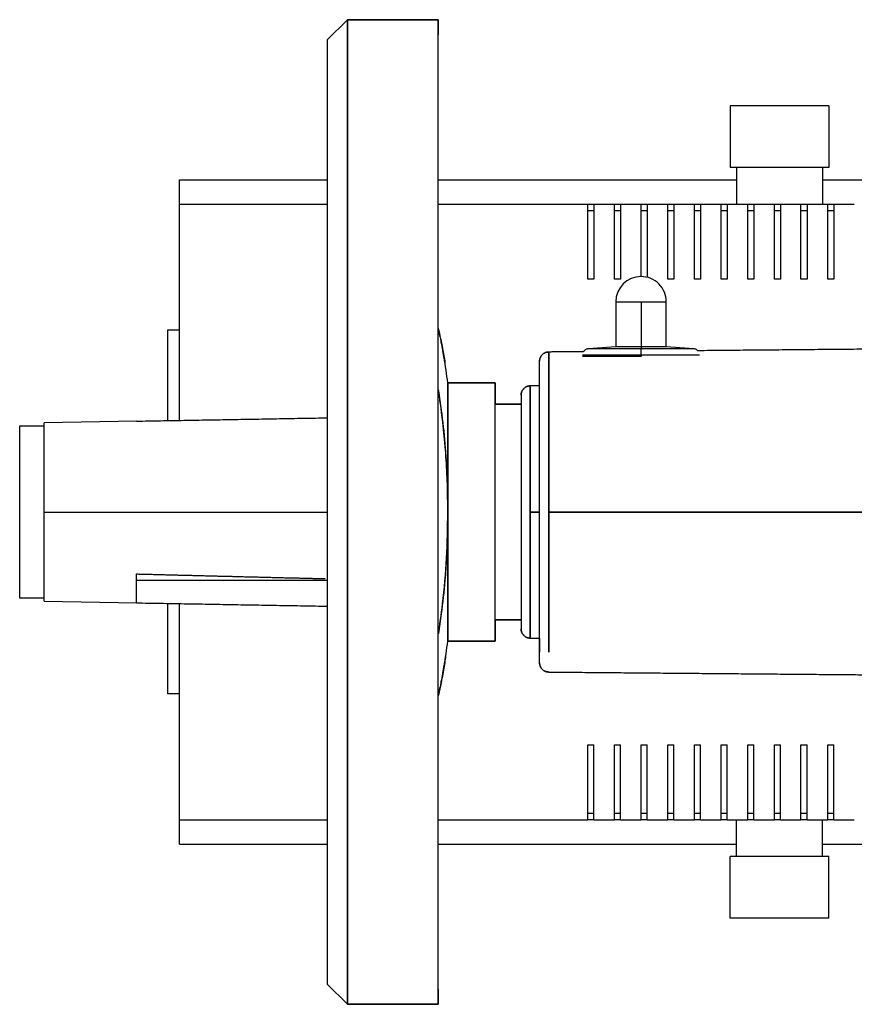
# Model space of a CAD drawing. Header units: millimetres. Extents: x 158 to 846, y 86 to 749.
# Tile 14 of 95: x 158 to 172, y 216 to 232. Entities that reach past the tile are written whole.
import ezdxf

# ---------------------------------------------------------------- set-up
doc = ezdxf.new("R2010")
doc.units = ezdxf.units.MM
doc.layers.add('1', color=7, linetype='CONTINUOUS', true_color=0xffffff)

msp = doc.modelspace()

# ---------------------------------------------------------------- linework, layer by layer
at = {"layer": '1', "color": 7, "linetype": 'Continuous'}
for p, q in [((163.417, 231.355), (163.745, 231.683)), ((163.745, 231.683), (163.417, 231.355)), ((163.745, 231.683), (165.217, 231.683)), ((163.745, 231.683), (163.745, 215.683)), ((165.217, 231.683), (163.745, 231.683)), ((163.745, 215.683), (163.745, 231.683)), ((165.217, 231.683), (165.217, 231.435)), ((165.217, 215.683), (165.217, 231.683)), ((163.417, 231.355), (163.417, 216.012)), ((169.967, 230.283), (169.967, 229.283)), ((171.567, 230.283), (169.967, 230.283)), ((171.567, 230.283), (171.567, 229.283)), ((171.567, 229.283), (169.967, 229.283)), ((170.067, 229.283), (170.067, 228.683)), ((171.467, 229.283), (171.467, 228.683)), ((161.017, 228.683), (161.017, 229.083)), ((161.017, 229.083), (163.417, 229.083)), ((165.217, 229.083), (170.067, 229.083)), ((171.467, 229.083), (174.517, 229.083)), ((161.017, 228.683), (163.417, 228.683)), ((161.017, 225.172), (161.017, 228.683)), ((165.217, 228.683), (167.651, 228.683)), ((167.651, 227.466), (167.651, 228.683)), ((167.651, 228.683), (167.751, 228.683)), ((167.751, 228.683), (167.751, 227.466)), ((167.751, 228.683), (168.084, 228.683)), ((168.084, 227.466), (168.084, 228.683)), ((168.084, 228.683), (168.184, 228.683)), ((168.184, 228.683), (168.184, 227.466)), ((168.184, 228.683), (168.517, 228.683)), ((168.517, 227.509), (168.517, 228.683)), ((168.517, 228.683), (168.617, 228.683)), ((168.617, 228.683), (168.617, 227.497)), ((168.617, 228.683), (168.951, 228.683)), ((168.951, 227.466), (168.951, 228.683)), ((168.951, 228.683), (169.051, 228.683)), ((169.051, 228.683), (169.051, 227.466)), ((169.051, 228.683), (169.384, 228.683)), ((169.384, 227.466), (169.384, 228.683)), ((169.384, 228.683), (169.484, 228.683)), ((169.484, 228.683), (169.484, 227.466)), ((169.484, 228.683), (169.817, 228.683)), ((169.817, 227.466), (169.817, 228.683)), ((169.817, 228.683), (169.917, 228.683)), ((169.917, 228.683), (169.917, 227.466)), ((169.917, 228.683), (170.251, 228.683)), ((170.251, 227.466), (170.251, 228.683)), ((170.251, 228.683), (170.351, 228.683)), ((170.351, 228.683), (170.351, 227.466)), ((170.351, 228.683), (170.684, 228.683)), ((170.684, 227.466), (170.684, 228.683)), ((170.684, 228.683), (170.784, 228.683)), ((170.784, 228.683), (171.117, 228.683)), ((170.784, 228.683), (170.784, 227.466)), ((171.117, 227.466), (171.117, 228.683)), ((171.117, 228.683), (171.217, 228.683)), ((171.217, 228.683), (171.217, 227.466)), ((171.217, 228.683), (171.551, 228.683)), ((171.551, 227.466), (171.551, 228.683)), ((171.551, 228.683), (171.651, 228.683)), ((171.651, 228.683), (171.651, 227.466)), ((171.651, 228.683), (171.984, 228.683)), ((167.651, 228.583), (167.751, 228.583)), ((168.084, 228.583), (168.184, 228.583)), ((168.517, 228.583), (168.617, 228.583)), ((168.951, 228.583), (169.051, 228.583)), ((169.384, 228.583), (169.484, 228.583)), ((169.817, 228.583), (169.917, 228.583)), ((170.251, 228.583), (170.351, 228.583)), ((170.684, 228.583), (170.784, 228.583)), ((171.117, 228.583), (171.217, 228.583)), ((171.551, 228.583), (171.651, 228.583)), ((167.751, 227.466), (167.651, 227.466)), ((168.184, 227.466), (168.084, 227.466)), ((169.051, 227.466), (168.951, 227.466)), ((169.484, 227.466), (169.384, 227.466)), ((169.917, 227.466), (169.817, 227.466)), ((170.351, 227.466), (170.251, 227.466)), ((170.784, 227.466), (170.684, 227.466)), ((171.217, 227.466), (171.117, 227.466)), ((171.651, 227.466), (171.551, 227.466)), ((168.107, 227.099), (168.107, 226.366)), ((168.107, 227.099), (168.517, 227.099)), ((168.927, 226.366), (168.927, 227.099)), ((160.822, 226.636), (160.822, 225.168)), ((161.017, 226.636), (160.822, 226.636)), ((168.107, 226.366), (167.658, 226.335)), ((168.927, 226.366), (168.517, 226.366)), ((169.377, 226.335), (168.517, 226.335)), ((169.377, 226.335), (168.927, 226.366)), ((166.147, 225.783), (165.377, 225.783)), ((165.377, 225.783), (165.377, 223.683)), ((165.377, 225.783), (166.147, 225.783)), ((166.147, 221.583), (166.147, 225.783)), ((166.147, 225.783), (166.147, 225.435)), ((166.867, 225.733), (166.717, 225.733)), ((166.717, 223.683), (166.717, 225.733)), ((165.377, 225.502), (165.377, 225.506)), ((166.567, 225.583), (166.567, 225.433)), ((166.567, 225.583), (166.567, 221.783)), ((166.567, 225.433), (166.147, 225.433)), ((166.147, 225.433), (166.567, 225.433)), ((160.317, 225.16), (158.817, 225.133)), ((158.817, 222.233), (158.817, 223.683)), ((165.377, 223.683), (165.377, 221.583)), ((166.717, 223.683), (166.867, 223.683)), ((166.717, 221.633), (166.717, 223.683)), ((166.867, 223.683), (166.717, 223.683)), ((160.317, 222.207), (160.317, 222.677)), ((160.317, 222.573), (163.417, 222.573)), ((158.817, 222.233), (160.317, 222.207)), ((160.822, 222.198), (160.822, 220.731)), ((161.017, 218.683), (161.017, 222.195)), ((166.147, 221.933), (166.567, 221.933)), ((166.567, 221.933), (166.147, 221.933)), ((166.147, 221.932), (166.147, 221.583)), ((166.567, 221.933), (166.567, 221.783)), ((165.376, 221.874), (165.377, 221.865)), ((165.376, 221.861), (165.377, 221.865)), ((166.717, 221.633), (166.867, 221.633)), ((165.377, 221.583), (166.147, 221.583)), ((166.147, 221.583), (165.377, 221.583)), ((161.017, 220.731), (160.822, 220.731)), ((167.651, 218.683), (167.651, 219.901)), ((167.651, 219.901), (167.751, 219.901)), ((167.751, 218.683), (167.751, 219.901)), ((168.084, 219.901), (168.184, 219.901)), ((168.084, 218.683), (168.084, 219.901)), ((168.184, 218.683), (168.184, 219.901)), ((168.517, 219.901), (168.617, 219.901)), ((168.517, 218.683), (168.517, 219.901)), ((168.617, 218.683), (168.617, 219.901)), ((168.951, 219.901), (169.051, 219.901)), ((168.951, 218.683), (168.951, 219.901)), ((169.051, 218.683), (169.051, 219.901)), ((169.384, 218.683), (169.384, 219.901)), ((169.384, 219.901), (169.484, 219.901)), ((169.484, 218.683), (169.484, 219.901)), ((169.817, 218.683), (169.817, 219.901)), ((169.817, 219.901), (169.917, 219.901)), ((169.917, 218.683), (169.917, 219.901)), ((170.251, 218.683), (170.251, 219.901)), ((170.251, 219.901), (170.351, 219.901)), ((170.351, 218.683), (170.351, 219.901)), ((170.684, 219.901), (170.784, 219.901)), ((170.684, 218.683), (170.684, 219.901)), ((170.784, 218.683), (170.784, 219.901)), ((171.117, 219.901), (171.217, 219.901)), ((171.117, 218.683), (171.117, 219.901)), ((171.217, 218.683), (171.217, 219.901)), ((171.551, 218.683), (171.551, 219.901)), ((171.551, 219.901), (171.651, 219.901)), ((171.651, 218.683), (171.651, 219.901)), ((167.751, 218.783), (167.651, 218.783)), ((168.184, 218.783), (168.084, 218.783)), ((168.617, 218.783), (168.517, 218.783)), ((169.051, 218.783), (168.951, 218.783)), ((169.484, 218.783), (169.384, 218.783)), ((169.917, 218.783), (169.817, 218.783)), ((170.351, 218.783), (170.251, 218.783)), ((170.784, 218.783), (170.684, 218.783)), ((171.217, 218.783), (171.117, 218.783)), ((171.651, 218.783), (171.551, 218.783)), ((161.017, 218.683), (163.417, 218.683)), ((161.017, 218.283), (161.017, 218.683)), ((165.217, 218.683), (167.651, 218.683)), ((167.751, 218.683), (167.651, 218.683)), ((167.751, 218.683), (168.084, 218.683)), ((168.184, 218.683), (168.084, 218.683)), ((168.184, 218.683), (168.517, 218.683)), ((168.617, 218.683), (168.517, 218.683)), ((168.617, 218.683), (168.951, 218.683)), ((169.051, 218.683), (168.951, 218.683)), ((169.051, 218.683), (169.384, 218.683)), ((169.484, 218.683), (169.384, 218.683)), ((169.484, 218.683), (169.817, 218.683)), ((169.917, 218.683), (169.817, 218.683)), ((169.917, 218.683), (170.251, 218.683)), ((170.067, 218.083), (170.067, 218.683)), ((170.351, 218.683), (170.251, 218.683)), ((170.351, 218.683), (170.684, 218.683)), ((170.784, 218.683), (170.684, 218.683)), ((170.784, 218.683), (171.117, 218.683)), ((171.217, 218.683), (171.117, 218.683)), ((171.217, 218.683), (171.551, 218.683)), ((171.467, 218.083), (171.467, 218.683)), ((171.651, 218.683), (171.551, 218.683)), ((171.651, 218.683), (171.984, 218.683)), ((161.017, 218.283), (163.417, 218.283)), ((165.217, 218.283), (170.067, 218.283)), ((171.467, 218.283), (174.517, 218.283)), ((171.567, 218.083), (169.967, 218.083)), ((169.967, 217.083), (169.967, 218.083)), ((171.567, 217.083), (171.567, 218.083)), ((171.567, 217.083), (169.967, 217.083)), ((163.745, 215.683), (163.417, 216.012)), ((163.417, 216.012), (163.745, 215.683)), ((165.217, 215.932), (165.217, 215.683)), ((165.217, 215.683), (163.745, 215.683)), ((163.745, 215.683), (165.217, 215.683))]:
    msp.add_line(p, q, dxfattribs=at)
at = {"layer": '1', "color": 252, "linetype": 'Continuous'}
for p, q in [((168.517, 227.099), (168.517, 226.366)), ((167.567, 226.235), (168.517, 226.235)), ((158.817, 223.683), (163.417, 223.683))]:
    msp.add_line(p, q, dxfattribs=at)
at = {"layer": '1', "color": 7, "linetype": 'Continuous'}
for centre, radius, start, end in [((168.517, 227.099), 0.41, 90, 179.9999), ((168.517, 227.099), 0.41, 359.9998, 90), ((149.767, 223.683), 15.75, 7.6623, 9.181), ((149.767, 223.683), 15.75, 350.8181, 352.3378)]:
    msp.add_arc(centre, radius, start, end, dxfattribs=at)
for points, degree, knots in [([(165.217, 215.683), (165.217, 215.683), (165.217, 215.688), (165.217, 215.7), (165.217, 215.75), (165.217, 215.817), (165.217, 215.959), (165.217, 216.245), (165.217, 216.364), (165.217, 216.721), (165.217, 216.987), (165.217, 217.169), (165.217, 217.675), (165.217, 218.361), (165.217, 219.008), (165.217, 219.306), (165.217, 219.694), (165.217, 220.415), (165.217, 220.739), (165.217, 221.462), (165.217, 222.228), (165.217, 222.949), (165.217, 224.417), (165.217, 225.139), (165.217, 225.904), (165.217, 226.628), (165.217, 226.93), (165.217, 227.654), (165.217, 228.061), (165.217, 228.338), (165.217, 228.989), (165.217, 229.675), (165.217, 230.185), (165.217, 230.379), (165.217, 230.633), (165.217, 230.994), (165.217, 231.122), (165.217, 231.408), (165.217, 231.55), (165.217, 231.617), (165.217, 231.663), (165.217, 231.683), (165.217, 231.683)], 2, [0, 0, 0, 0.007514, 0.015329, 0.030959, 0.062218, 0.062218, 0.124737, 0.124737, 0.149745, 0.187256, 0.187256, 0.212263, 0.249775, 0.2855, 0.312293, 0.312293, 0.348019, 0.374812, 0.374812, 0.437331, 0.437331, 0.49985, 0.562369, 0.562369, 0.624887, 0.624887, 0.649895, 0.687406, 0.687406, 0.712414, 0.749925, 0.78565, 0.812444, 0.812444, 0.848169, 0.874962, 0.874962, 0.937481, 0.937481, 0.968741, 0.981244, 1, 1, 1]), ([(163.417, 231.355), (163.417, 231.355), (163.417, 231.346), (163.417, 231.317), (163.417, 231.202), (163.417, 231.048), (163.417, 230.825), (163.417, 230.179), (163.417, 229.821), (163.417, 229.336), (163.417, 228.728), (163.417, 228.35), (163.417, 227.625), (163.417, 227.294), (163.417, 226.825), (163.417, 225.958), (163.417, 225.572), (163.417, 225.041), (163.417, 224.094), (163.417, 223.135), (163.417, 222.193), (163.417, 221.795), (163.417, 221.28), (163.417, 220.425), (163.417, 220.073), (163.417, 219.631), (163.417, 218.922), (163.417, 218.639), (163.417, 218.03), (163.417, 217.546), (163.417, 217.068), (163.417, 216.486), (163.417, 216.318), (163.417, 216.165), (163.417, 216.05), (163.417, 216.012), (163.417, 216.012)], 2, [0, 0, 0, 0.015625, 0.03125, 0.0625, 0.125, 0.125, 0.196429, 0.25, 0.25, 0.3125, 0.3125, 0.348214, 0.375, 0.375, 0.410714, 0.4375, 0.4375, 0.473214, 0.5, 0.535714, 0.5625, 0.5625, 0.598214, 0.625, 0.625, 0.660714, 0.6875, 0.6875, 0.75, 0.75, 0.821429, 0.875, 0.875, 0.9375, 0.96875, 1, 1, 1]), ([(168.517, 227.099), (168.526, 227.099), (168.543, 227.099), (168.571, 227.099), (168.601, 227.099), (168.632, 227.099), (168.664, 227.099), (168.697, 227.099), (168.73, 227.099), (168.763, 227.099), (168.796, 227.099), (168.827, 227.099), (168.855, 227.099), (168.88, 227.099), (168.9, 227.099), (168.916, 227.099), (168.925, 227.099), (168.927, 227.099), (168.927, 227.099), (168.927, 227.099)], 3, [0, 0, 0, 0, 0.0625, 0.125, 0.1875, 0.25, 0.3125, 0.375, 0.4375, 0.5, 0.5625, 0.625, 0.6875, 0.75, 0.8125, 0.875, 0.9375, 1, 1, 1, 1, 1]), ([(165.22, 226.672), (165.247, 226.558), (165.288, 226.367), (165.319, 226.184), (165.33, 226.109)], 3, [0, 0, 0, 0, 0.575805, 1, 1, 1, 1]), ([(165.319, 226.174), (165.305, 226.26), (165.277, 226.416), (165.242, 226.579), (165.225, 226.649)], 3, [0, 0, 0, 0, 0.570387, 1, 1, 1, 1]), ([(166.867, 226.133), (166.867, 226.137), (166.868, 226.145), (166.869, 226.159), (166.873, 226.174), (166.877, 226.188), (166.884, 226.202), (166.891, 226.215), (166.9, 226.228), (166.91, 226.239), (166.922, 226.249), (166.934, 226.258), (166.947, 226.266), (166.961, 226.273), (166.975, 226.278), (166.99, 226.281), (167.004, 226.283), (167.012, 226.283), (167.016, 226.283)], 3, [0, 0, 0, 0, 0.045, 0.11, 0.175, 0.24, 0.305, 0.37, 0.435, 0.5, 0.565, 0.63, 0.695, 0.76, 0.825, 0.89, 0.955, 1, 1, 1, 1]), ([(167.016, 226.283), (167.012, 226.283), (167.004, 226.283), (166.99, 226.281), (166.975, 226.278), (166.961, 226.273), (166.947, 226.266), (166.934, 226.258), (166.922, 226.249), (166.91, 226.239), (166.9, 226.228), (166.891, 226.215), (166.884, 226.202), (166.877, 226.188), (166.873, 226.174), (166.869, 226.159), (166.868, 226.145), (166.867, 226.137), (166.867, 226.133)], 3, [0, 0, 0, 0, 0.045, 0.11, 0.175, 0.24, 0.305, 0.37, 0.435, 0.5, 0.565, 0.63, 0.695, 0.76, 0.825, 0.89, 0.955, 1, 1, 1, 1]), ([(167.658, 226.335), (167.652, 226.334), (167.638, 226.332), (167.619, 226.324), (167.602, 226.312), (167.59, 226.299), (167.584, 226.291), (167.583, 226.289)], 3, [0, 0, 0, 0, 0.202705, 0.437597, 0.67249, 0.907382, 1, 1, 1, 1]), ([(168.517, 226.335), (168.499, 226.335), (168.462, 226.335), (168.404, 226.335), (168.342, 226.335), (168.277, 226.335), (168.21, 226.335), (168.141, 226.335), (168.071, 226.335), (168.001, 226.335), (167.933, 226.335), (167.869, 226.335), (167.809, 226.335), (167.757, 226.335), (167.714, 226.335), (167.682, 226.335), (167.662, 226.335), (167.658, 226.335), (167.658, 226.335)], 3, [0, 0, 0, 0, 0.062532, 0.125063, 0.187595, 0.250127, 0.312659, 0.37519, 0.437722, 0.500254, 0.562786, 0.625317, 0.687849, 0.750381, 0.812913, 0.875444, 0.937976, 1, 1, 1, 1]), ([(168.517, 226.366), (168.509, 226.366), (168.491, 226.366), (168.463, 226.366), (168.434, 226.366), (168.403, 226.366), (168.371, 226.366), (168.338, 226.366), (168.304, 226.366), (168.271, 226.366), (168.239, 226.366), (168.208, 226.366), (168.18, 226.366), (168.155, 226.366), (168.134, 226.366), (168.119, 226.366), (168.109, 226.366), (168.107, 226.366), (168.107, 226.366), (168.107, 226.366)], 3, [0, 0, 0, 0, 0.0625, 0.125, 0.187499, 0.249999, 0.312499, 0.374999, 0.437499, 0.499999, 0.562498, 0.624998, 0.687498, 0.749998, 0.812498, 0.874997, 0.937497, 0.999997, 1, 1, 1, 1]), ([(169.439, 226.305), (169.438, 226.306), (169.431, 226.313), (169.417, 226.323), (169.397, 226.332), (169.383, 226.334), (169.377, 226.335)], 3, [0, 0, 0, 0, 0.088563, 0.406221, 0.723879, 1, 1, 1, 1]), ([(166.867, 221.233), (166.867, 221.233), (166.867, 221.236), (166.867, 221.246), (166.867, 221.282), (166.867, 221.331), (166.867, 221.403), (166.867, 221.609), (166.867, 221.723), (166.867, 221.83), (166.867, 222.045), (166.867, 222.324), (166.867, 222.53), (166.867, 222.68), (166.867, 222.957), (166.867, 223.08), (166.867, 223.25), (166.867, 223.552), (166.867, 223.858), (166.867, 224.159), (166.867, 224.286), (166.867, 224.451), (166.867, 224.724), (166.867, 224.836), (166.867, 224.993), (166.867, 225.239), (166.867, 225.503), (166.867, 225.643), (166.867, 225.731), (166.867, 225.857), (166.867, 225.982), (166.867, 226.035), (166.867, 226.084), (166.867, 226.121), (166.867, 226.133), (166.867, 226.133)], 2, [0, 0, 0, 0.01497, 0.030605, 0.061876, 0.124418, 0.124418, 0.195894, 0.249501, 0.249501, 0.290344, 0.320977, 0.374584, 0.374584, 0.410322, 0.437126, 0.437126, 0.472864, 0.499667, 0.535405, 0.562209, 0.562209, 0.597947, 0.62475, 0.62475, 0.665594, 0.696227, 0.749834, 0.749834, 0.790677, 0.82131, 0.874917, 0.874917, 0.937458, 0.968729, 1, 1, 1]), ([(168.517, 226.209), (168.497, 226.209), (168.457, 226.209), (168.392, 226.209), (168.323, 226.209), (168.252, 226.209), (168.177, 226.209), (168.101, 226.209), (168.024, 226.209), (167.947, 226.209), (167.884, 226.209), (167.836, 226.209), (167.801, 226.209), (167.768, 226.209), (167.736, 226.209), (167.706, 226.209), (167.679, 226.209), (167.654, 226.209), (167.631, 226.209), (167.612, 226.209), (167.596, 226.209), (167.583, 226.209), (167.574, 226.209), (167.568, 226.209), (167.567, 226.209), (167.567, 226.209)], 3, [0, 0, 0, 0, 0.0625, 0.125, 0.1875, 0.25, 0.3125, 0.375, 0.4375, 0.5, 0.562501, 0.593751, 0.625001, 0.656251, 0.687501, 0.718751, 0.750001, 0.781251, 0.812501, 0.843751, 0.875001, 0.906251, 0.937501, 0.968751, 1, 1, 1, 1]), ([(165.377, 223.683), (165.377, 223.75), (165.377, 223.882), (165.377, 224.077), (165.377, 224.27), (165.377, 224.53), (165.376, 224.845), (165.377, 225.178), (165.376, 225.452), (165.377, 225.643), (165.376, 225.762), (165.377, 225.776), (165.377, 225.783)], 3, [0, 0, 0, 0, 0.060318, 0.120084, 0.179857, 0.240193, 0.370065, 0.500122, 0.62994, 0.76005, 0.879952, 1, 1, 1, 1]), ([(166.147, 221.583), (166.147, 221.583), (166.147, 221.586), (166.147, 221.594), (166.147, 221.625), (166.147, 221.667), (166.147, 221.728), (166.147, 221.905), (166.147, 222.003), (166.147, 222.095), (166.147, 222.279), (166.147, 222.519), (166.147, 222.695), (166.147, 222.846), (166.147, 223.123), (166.147, 223.367), (166.147, 223.587), (166.147, 223.855), (166.147, 224.143), (166.147, 224.383), (166.147, 224.586), (166.147, 224.672), (166.147, 224.806), (166.147, 225.017), (166.147, 225.243), (166.147, 225.363), (166.147, 225.438), (166.147, 225.546), (166.147, 225.654), (166.147, 225.699), (166.147, 225.741), (166.147, 225.773), (166.147, 225.783), (166.147, 225.783)], 2, [0, 0, 0, 0.014924, 0.03056, 0.061833, 0.124377, 0.124377, 0.195857, 0.249466, 0.249466, 0.290312, 0.320946, 0.374555, 0.374555, 0.415401, 0.446035, 0.476669, 0.499644, 0.540489, 0.571124, 0.601758, 0.624733, 0.624733, 0.665578, 0.696212, 0.749822, 0.749822, 0.790667, 0.821301, 0.874911, 0.874911, 0.937456, 0.968728, 1, 1, 1]), ([(165.377, 223.683), (165.375, 223.833), (165.372, 224.133), (165.348, 224.582), (165.31, 225.028), (165.264, 225.396), (165.232, 225.614), (165.22, 225.686)], 3, [0, 0, 0, 0, 0.222469, 0.44475, 0.667108, 0.889805, 1, 1, 1, 1]), ([(165.225, 225.656), (165.241, 225.55), (165.282, 225.264), (165.333, 224.792), (165.37, 224.24), (165.374, 223.869), (165.377, 223.683)], 3, [0, 0, 0, 0, 0.164853, 0.441957, 0.720716, 1, 1, 1, 1]), ([(166.717, 225.733), (166.715, 225.733), (166.708, 225.733), (166.696, 225.732), (166.681, 225.729), (166.666, 225.725), (166.652, 225.719), (166.639, 225.711), (166.626, 225.703), (166.614, 225.693), (166.604, 225.682), (166.594, 225.67), (166.586, 225.657), (166.579, 225.643), (166.574, 225.629), (166.57, 225.614), (166.568, 225.599), (166.567, 225.588), (166.567, 225.583)], 3, [0, 0, 0, 0, 0.025, 0.09, 0.155, 0.22, 0.285001, 0.350001, 0.415001, 0.480001, 0.545001, 0.610001, 0.675001, 0.740001, 0.805001, 0.870002, 0.935002, 1, 1, 1, 1]), ([(166.567, 225.583), (166.567, 225.588), (166.568, 225.599), (166.57, 225.614), (166.574, 225.629), (166.579, 225.643), (166.586, 225.657), (166.594, 225.67), (166.604, 225.682), (166.614, 225.693), (166.626, 225.703), (166.639, 225.711), (166.652, 225.719), (166.666, 225.725), (166.681, 225.729), (166.696, 225.732), (166.708, 225.733), (166.715, 225.733), (166.717, 225.733)], 3, [0, 0, 0, 0, 0.064998, 0.129998, 0.194999, 0.259999, 0.324999, 0.389999, 0.454999, 0.519999, 0.584999, 0.649999, 0.714999, 0.78, 0.845, 0.91, 0.975, 1, 1, 1, 1]), ([(158.817, 223.683), (158.817, 223.714), (158.817, 223.776), (158.817, 223.875), (158.817, 223.979), (158.817, 224.089), (158.817, 224.202), (158.817, 224.299), (158.817, 224.377), (158.817, 224.436), (158.817, 224.495), (158.817, 224.553), (158.817, 224.611), (158.817, 224.668), (158.817, 224.723), (158.817, 224.776), (158.817, 224.827), (158.817, 224.876), (158.817, 224.921), (158.817, 224.963), (158.817, 225.002), (158.817, 225.036), (158.817, 225.065), (158.817, 225.09), (158.817, 225.109), (158.817, 225.123), (158.817, 225.131), (158.817, 225.133), (158.817, 225.133)], 3, [0, 0, 0, 0, 0.0625, 0.125, 0.1875, 0.25, 0.3125, 0.375001, 0.406251, 0.437501, 0.468751, 0.500001, 0.531251, 0.562501, 0.593751, 0.625001, 0.656251, 0.687501, 0.718751, 0.750001, 0.781251, 0.812501, 0.843751, 0.875001, 0.906251, 0.937501, 0.968751, 1, 1, 1, 1]), ([(158.417, 222.283), (158.417, 222.283), (158.417, 222.285), (158.417, 222.294), (158.417, 222.311), (158.417, 222.338), (158.417, 222.374), (158.417, 222.415), (158.417, 222.454), (158.417, 222.486), (158.417, 222.523), (158.417, 222.563), (158.417, 222.607), (158.417, 222.654), (158.417, 222.706), (158.417, 222.762), (158.417, 222.822), (158.417, 222.886), (158.417, 222.953), (158.417, 223.024), (158.417, 223.098), (158.417, 223.176), (158.417, 223.256), (158.417, 223.338), (158.417, 223.423), (158.417, 223.509), (158.417, 223.596), (158.417, 223.683), (158.417, 223.771), (158.417, 223.858), (158.417, 223.944), (158.417, 224.028), (158.417, 224.111), (158.417, 224.191), (158.417, 224.268), (158.417, 224.343), (158.417, 224.414), (158.417, 224.481), (158.417, 224.545), (158.417, 224.605), (158.417, 224.66), (158.417, 224.712), (158.417, 224.76), (158.417, 224.804), (158.417, 224.844), (158.417, 224.88), (158.417, 224.913), (158.417, 224.952), (158.417, 224.992), (158.417, 225.029), (158.417, 225.055), (158.417, 225.072), (158.417, 225.081), (158.417, 225.083), (158.417, 225.083)], 3, [0, 0, 0, 0, 0.030173, 0.061483, 0.092794, 0.124104, 0.155415, 0.186725, 0.20238, 0.218035, 0.23369, 0.249346, 0.265001, 0.280656, 0.296311, 0.311966, 0.327621, 0.343277, 0.358932, 0.374587, 0.390242, 0.405897, 0.421553, 0.437208, 0.452863, 0.468518, 0.484173, 0.499828, 0.515484, 0.531139, 0.546794, 0.562449, 0.578104, 0.593759, 0.609415, 0.62507, 0.640725, 0.65638, 0.672035, 0.687691, 0.703346, 0.719001, 0.734656, 0.750311, 0.765966, 0.781622, 0.797277, 0.812932, 0.844242, 0.875553, 0.906863, 0.938173, 0.969484, 1, 1, 1, 1]), ([(165.22, 221.681), (165.247, 221.85), (165.304, 222.265), (165.364, 222.933), (165.372, 223.433), (165.377, 223.683)], 3, [0, 0, 0, 0, 0.25847, 0.62922, 1, 1, 1, 1]), ([(165.377, 223.683), (165.376, 223.559), (165.374, 223.312), (165.357, 222.942), (165.326, 222.513), (165.282, 222.101), (165.241, 221.815), (165.224, 221.709)], 3, [0, 0, 0, 0, 0.186357, 0.372377, 0.558278, 0.835469, 1, 1, 1, 1]), ([(165.377, 221.583), (165.377, 221.585), (165.377, 221.589), (165.377, 221.617), (165.377, 221.663), (165.377, 221.753), (165.376, 221.915), (165.377, 222.189), (165.376, 222.522), (165.377, 222.895), (165.376, 223.287), (165.377, 223.551), (165.377, 223.683)], 3, [0, 0, 0, 0, 0.060366, 0.120171, 0.179945, 0.240217, 0.370305, 0.500146, 0.63018, 0.760075, 0.880038, 1, 1, 1, 1]), ([(160.317, 222.677), (160.341, 222.676), (160.39, 222.675), (160.463, 222.673), (160.536, 222.671), (160.609, 222.67), (160.682, 222.668), (160.755, 222.666), (160.828, 222.664), (160.902, 222.662), (160.975, 222.66), (161.049, 222.658), (161.123, 222.656), (161.197, 222.655), (161.27, 222.653), (161.344, 222.651), (161.418, 222.649), (161.492, 222.647), (161.566, 222.645), (161.64, 222.643), (161.714, 222.642), (161.789, 222.64), (161.863, 222.638), (161.938, 222.636), (162.013, 222.634), (162.088, 222.632), (162.162, 222.63), (162.237, 222.628), (162.313, 222.627), (162.388, 222.625), (162.463, 222.623), (162.539, 222.621), (162.614, 222.619), (162.689, 222.617), (162.765, 222.615), (162.841, 222.613), (162.916, 222.612), (162.992, 222.61), (163.068, 222.608), (163.144, 222.606), (163.221, 222.604), (163.297, 222.602), (163.351, 222.601), (163.379, 222.6), (163.382, 222.6)], 3, [0, 0, 0, 0, 0.024326, 0.048652, 0.072978, 0.097304, 0.12163, 0.145956, 0.170282, 0.194608, 0.218934, 0.24326, 0.267586, 0.291912, 0.316238, 0.340564, 0.36489, 0.389216, 0.413542, 0.437868, 0.462194, 0.48652, 0.510846, 0.535172, 0.559498, 0.583824, 0.60815, 0.632476, 0.656802, 0.681128, 0.705454, 0.72978, 0.754106, 0.778432, 0.802758, 0.827084, 0.85141, 0.875736, 0.900062, 0.924388, 0.948714, 0.97304, 0.997366, 1, 1, 1, 1]), ([(165.377, 221.865), (165.377, 221.835), (165.377, 221.8), (165.377, 221.77), (165.377, 221.765)], 3, [0, 0, 0, 0, 0.834702, 1, 1, 1, 1]), ([(166.567, 221.783), (166.567, 221.778), (166.568, 221.768), (166.57, 221.753), (166.574, 221.738), (166.579, 221.724), (166.586, 221.71), (166.594, 221.697), (166.604, 221.685), (166.614, 221.674), (166.626, 221.664), (166.639, 221.655), (166.652, 221.648), (166.666, 221.642), (166.681, 221.638), (166.696, 221.635), (166.708, 221.633), (166.715, 221.633), (166.717, 221.633)], 3, [0, 0, 0, 0, 0.064998, 0.129998, 0.194999, 0.259999, 0.324999, 0.389999, 0.454999, 0.519999, 0.584999, 0.649999, 0.714999, 0.78, 0.845, 0.91, 0.975, 1, 1, 1, 1]), ([(166.717, 221.633), (166.715, 221.633), (166.708, 221.633), (166.696, 221.635), (166.681, 221.638), (166.666, 221.642), (166.652, 221.648), (166.639, 221.655), (166.626, 221.664), (166.614, 221.674), (166.604, 221.685), (166.594, 221.697), (166.586, 221.71), (166.579, 221.724), (166.574, 221.738), (166.57, 221.753), (166.568, 221.768), (166.567, 221.778), (166.567, 221.783)], 3, [0, 0, 0, 0, 0.025, 0.09, 0.155, 0.22, 0.285001, 0.350001, 0.415001, 0.480001, 0.545001, 0.610001, 0.675001, 0.740001, 0.805001, 0.870002, 0.935002, 1, 1, 1, 1]), ([(165.341, 221.346), (165.332, 221.271), (165.307, 221.107), (165.264, 220.887), (165.232, 220.743), (165.22, 220.695)], 3, [0, 0, 0, 0, 0.364862, 0.789743, 1, 1, 1, 1]), ([(165.225, 220.717), (165.242, 220.788), (165.277, 220.95), (165.305, 221.106), (165.319, 221.193)], 3, [0, 0, 0, 0, 0.430292, 1, 1, 1, 1]), ([(167.016, 221.083), (167.012, 221.083), (167.004, 221.084), (166.99, 221.086), (166.975, 221.089), (166.961, 221.094), (166.947, 221.1), (166.934, 221.108), (166.922, 221.117), (166.91, 221.128), (166.9, 221.139), (166.891, 221.151), (166.884, 221.164), (166.877, 221.178), (166.873, 221.193), (166.869, 221.208), (166.868, 221.221), (166.867, 221.23), (166.867, 221.233)], 3, [0, 0, 0, 0, 0.045, 0.11, 0.175, 0.24, 0.305, 0.37, 0.435, 0.5, 0.565, 0.63, 0.695, 0.76, 0.825, 0.89, 0.955, 1, 1, 1, 1]), ([(166.867, 221.233), (166.867, 221.23), (166.868, 221.221), (166.869, 221.208), (166.873, 221.193), (166.877, 221.178), (166.884, 221.164), (166.891, 221.151), (166.9, 221.139), (166.91, 221.128), (166.922, 221.117), (166.934, 221.108), (166.947, 221.1), (166.961, 221.094), (166.975, 221.089), (166.99, 221.086), (167.004, 221.084), (167.012, 221.083), (167.016, 221.083)], 3, [0, 0, 0, 0, 0.045, 0.11, 0.175, 0.24, 0.305, 0.37, 0.435, 0.5, 0.565, 0.63, 0.695, 0.76, 0.825, 0.89, 0.955, 1, 1, 1, 1])]:
    msp.add_open_spline(points, degree=degree, knots=knots, dxfattribs=at)
for points, degree in [([(167.583, 226.288), (167.016, 226.283)], 1), ([(172.817, 226.334), (171.128, 226.319), (169.439, 226.304)], 2), ([(165.377, 225.602), (165.377, 225.571), (165.377, 225.536), (165.377, 225.502)], 3), ([(165.377, 225.502), (165.376, 225.471), (165.375, 225.44), (165.374, 225.409)], 3), ([(165.376, 225.475), (165.376, 225.484), (165.376, 225.493), (165.377, 225.502)], 3), ([(165.377, 225.502), (165.377, 225.468), (165.377, 225.433), (165.377, 225.396)], 3), ([(160.317, 225.16), (163.417, 225.214)], 1), ([(158.417, 225.083), (158.817, 225.083)], 1), ([(172.817, 223.683), (167.016, 223.683)], 1), ([(167.016, 223.683), (172.817, 223.683)], 1), ([(158.817, 222.283), (158.417, 222.283)], 1), ([(160.317, 222.207), (163.417, 222.153)], 1), ([(165.376, 221.975), (165.377, 221.938), (165.377, 221.901), (165.377, 221.865)], 3), ([(165.377, 221.865), (165.376, 221.874), (165.376, 221.883), (165.376, 221.892)], 3), ([(167.016, 221.083), (169.917, 221.058), (172.817, 221.033)], 2)]:
    msp.add_open_spline(points, degree=degree, dxfattribs=at)
for points, weights in [([(167.016, 223.683), (167.016, 225.206), (167.016, 226.283), (167.016, 226.283)], [1, 0.804737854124, 0.804737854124, 1]), ([(167.016, 226.283), (167.016, 226.283), (167.016, 225.206), (167.016, 223.683)], [1, 0.804737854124, 0.804737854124, 1]), ([(166.867, 221.407), (166.867, 222.853), (166.867, 226.133), (166.867, 226.133)], [0.72995211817, 0.350596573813, 0.440612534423, 1]), ([(166.717, 225.733), (166.717, 225.733), (166.717, 224.884), (166.717, 223.683)], [1, 0.804737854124, 0.804737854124, 1]), ([(166.717, 225.435), (166.717, 225.636), (166.717, 225.733), (166.717, 225.733)], [0.865875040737, 0.885979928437, 0.930688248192, 1]), ([(166.717, 223.683), (166.717, 222.482), (166.717, 221.633), (166.717, 221.633)], [1, 0.804737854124, 0.804737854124, 1]), ([(167.016, 223.683), (167.016, 222.737), (167.016, 221.888), (167.016, 221.407)], [1, 0.869030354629, 0.825906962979, 0.870629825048]), ([(167.016, 221.407), (167.016, 221.888), (167.016, 222.737), (167.016, 223.683)], [0.870633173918, 0.825904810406, 0.869027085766, 1]), ([(166.717, 221.633), (166.717, 221.633), (166.717, 221.731), (166.717, 221.932)], [1, 0.930688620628, 0.885980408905, 0.86587536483]), ([(166.867, 221.632), (166.867, 221.541), (166.867, 221.466), (166.867, 221.407)], [0.646597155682, 0.671268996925, 0.699054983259, 0.729955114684])]:
    msp.add_rational_spline(points, weights, degree=3, dxfattribs=at)
at = {"layer": '1', "color": 252, "linetype": 'Continuous'}
for points in [[(168.517, 226.366), (168.517, 226.335)], [(168.517, 226.235), (168.517, 226.209)]]:
    msp.add_open_spline(points, degree=1, dxfattribs=at)
for points, knots in [([(168.517, 226.235), (168.517, 226.238), (168.517, 226.243), (168.517, 226.252), (168.517, 226.261), (168.517, 226.27), (168.517, 226.279), (168.517, 226.287), (168.517, 226.295), (168.517, 226.303), (168.517, 226.31), (168.517, 226.316), (168.517, 226.321), (168.517, 226.326), (168.517, 226.329), (168.517, 226.332), (168.517, 226.334), (168.517, 226.335), (168.517, 226.335)], [0, 0, 0, 0, 0.045, 0.11, 0.175, 0.24, 0.305, 0.37, 0.435, 0.5, 0.565, 0.63, 0.695, 0.76, 0.825, 0.89, 0.955, 1, 1, 1, 1]), ([(168.517, 226.235), (168.537, 226.235), (168.578, 226.235), (168.643, 226.235), (168.711, 226.235), (168.783, 226.235), (168.857, 226.235), (168.933, 226.235), (169.011, 226.235), (169.088, 226.235), (169.15, 226.235), (169.198, 226.235), (169.233, 226.235), (169.267, 226.235), (169.298, 226.235), (169.328, 226.235), (169.356, 226.235), (169.381, 226.235), (169.403, 226.235), (169.422, 226.235), (169.439, 226.235), (169.451, 226.235), (169.46, 226.235), (169.466, 226.235), (169.467, 226.235), (169.467, 226.235)], [0, 0, 0, 0, 0.0625, 0.125, 0.1875, 0.25, 0.3125, 0.375, 0.4375, 0.5, 0.5625, 0.59375, 0.625, 0.65625, 0.6875, 0.71875, 0.75, 0.78125, 0.8125, 0.84375, 0.875, 0.90625, 0.9375, 0.96875, 1, 1, 1, 1])]:
    msp.add_open_spline(points, degree=3, knots=knots, dxfattribs=at)

doc.saveas('drawing.dxf')
